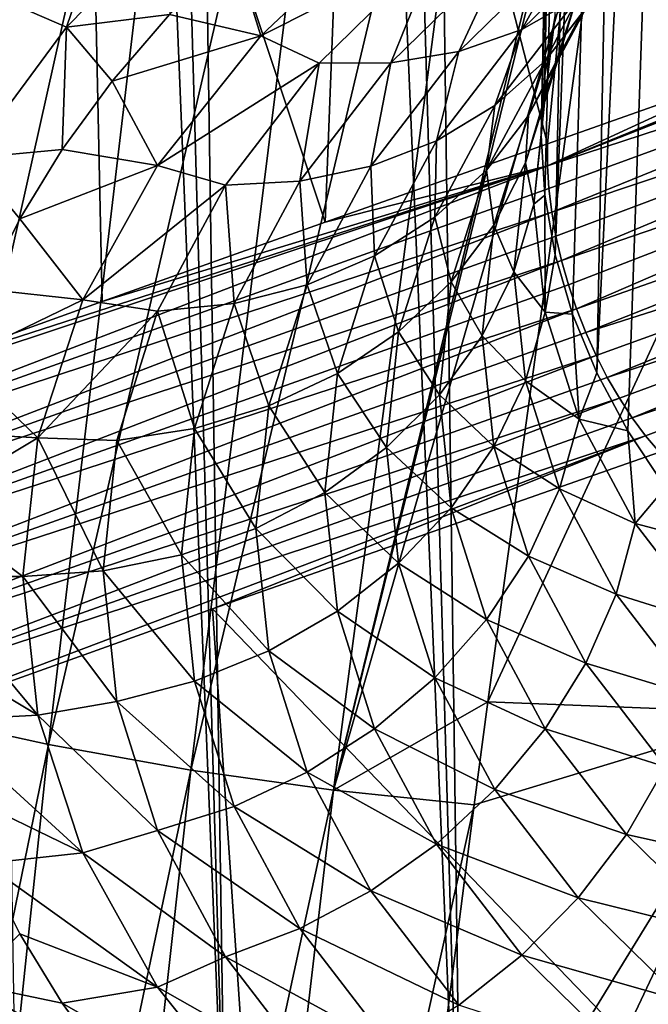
# Model space of a CAD drawing. Header units: metres. Extents: x -109 to 109, y -78 to 121.
# Tile 25 of 256: x -86.46 to -84.04, y -48.33 to -44.53. Entities that reach past the tile are written whole.
import ezdxf

# ---------------------------------------------------------------- set-up
doc = ezdxf.new("R2010")
doc.units = ezdxf.units.M
doc.layers.add('solid_508554_SW0001', color=7, linetype='CONTINUOUS')

msp = doc.modelspace()

# ---------------------------------------------------------------- linework, layer by layer
at = {"layer": 'solid_508554_SW0001'}
for points in [[(-85.667511, -49.103725, 18.818617), (-86.600273, -16.294716, -0.03658), (-87.014488, -16.024807, 0.430914)], [(-86.480118, -48.601982, 19.68766), (-85.667511, -49.103725, 18.818617), (-87.014488, -16.024807, 0.430914)], [(-85.667511, -49.103725, 18.818617), (-86.158371, -16.553415, -0.48466), (-86.600273, -16.294716, -0.03658)], [(-84.754463, -49.560249, 18.027895), (-85.689995, -16.800196, -0.912097), (-86.158371, -16.553415, -0.48466)], [(-85.667511, -49.103725, 18.818617), (-84.754463, -49.560249, 18.027895), (-86.158371, -16.553415, -0.48466)], [(-84.754463, -49.560249, 18.027895), (-85.196434, -17.034382, -1.31772), (-85.689995, -16.800196, -0.912097)], [(-83.750977, -49.966553, 17.324158), (-84.679039, -17.255331, -1.700416), (-85.196434, -17.034382, -1.31772)], [(-84.754463, -49.560249, 18.027895), (-83.750977, -49.966553, 17.324158), (-85.196434, -17.034382, -1.31772)], [(-83.750977, -49.966553, 17.324158), (-84.139221, -17.462439, -2.059138), (-84.679039, -17.255331, -1.700416)], [(-82.668053, -50.318184, 16.715117), (-83.578468, -17.655138, -2.392901), (-84.139221, -17.462439, -2.059138)], [(-83.750977, -49.966553, 17.324158), (-82.668053, -50.318184, 16.715117), (-84.139221, -17.462439, -2.059138)], [(-84.449585, -44.976494, 25.967192), (-84.253433, -35.244209, 20.348255), (-84.201004, -35.694271, 19.568729)], [(-84.436142, -44.74538, 26.367493), (-84.253433, -35.244209, 20.348255), (-84.449585, -44.976494, 25.967192)], [(-84.436142, -44.74538, 26.367493), (-84.395836, -44.515049, 26.766438), (-84.253433, -35.244209, 20.348255)], [(-84.436142, -45.207607, 25.566891), (-84.449585, -44.976494, 25.967192), (-84.201004, -35.694271, 19.568729)], [(-84.395836, -45.437939, 25.167944), (-84.436142, -45.207607, 25.566891), (-84.201004, -35.694271, 19.568729)], [(-84.395836, -45.437939, 25.167944), (-84.201004, -35.694271, 19.568729), (-84.044434, -36.138241, 18.799747)], [(-84.328819, -45.66671, 24.771702), (-84.395836, -45.437939, 25.167944), (-84.044434, -36.138241, 18.799747)], [(-84.235306, -45.893147, 24.379505), (-84.328819, -45.66671, 24.771702), (-84.044434, -36.138241, 18.799747)], [(-84.235306, -45.893147, 24.379505), (-84.044434, -36.138241, 18.799747), (-83.785843, -36.570126, 18.051704)], [(-84.115623, -46.116478, 23.992682), (-84.235306, -45.893147, 24.379505), (-83.785843, -36.570126, 18.051704)], [(-83.970169, -46.335953, 23.612537), (-84.115623, -46.116478, 23.992682), (-83.785843, -36.570126, 18.051704)], [(-83.632416, -44.728722, 47.393032), (-83.048615, -41.420856, 45.656021), (-84.108109, -41.782116, 45.029781)], [(-87.418388, -47.073292, 7.515852), (-86.849922, -41.672249, 5.151325), (-86.290184, -41.817394, 4.911131)], [(-84.426094, -45.008461, 46.91761), (-84.108109, -41.782116, 45.029781), (-85.161644, -42.147671, 44.396893)], [(-84.426094, -45.008461, 46.91761), (-83.632416, -44.728722, 47.393032), (-84.108109, -41.782116, 45.029781)], [(-86.891426, -47.209248, 7.295029), (-87.418388, -47.073292, 7.515852), (-86.290184, -41.817394, 4.911131)], [(-86.891426, -47.209248, 7.295029), (-86.290184, -41.817394, 4.911131), (-85.715637, -41.944298, 4.706745)], [(-86.350616, -47.327602, 7.110252), (-86.891426, -47.209248, 7.295029), (-85.715637, -41.944298, 4.706745)], [(-86.350616, -47.327602, 7.110252), (-85.715637, -41.944298, 4.706745), (-85.13134, -42.051144, 4.541243)], [(-85.801414, -47.426373, 6.964877), (-86.350616, -47.327602, 7.110252), (-85.13134, -42.051144, 4.541243)], [(-85.801414, -47.426373, 6.964877), (-85.13134, -42.051144, 4.541243), (-84.544258, -42.135582, 4.418631)], [(-85.25148, -47.502995, 6.863269), (-85.801414, -47.426373, 6.964877), (-84.544258, -42.135582, 4.418631)], [(-85.25148, -47.502995, 6.863269), (-84.544258, -42.135582, 4.418631), (-83.96125, -42.196152, 4.342894)], [(-85.282738, -45.311405, 46.398289), (-85.161644, -42.147671, 44.396893), (-86.209465, -42.517178, 43.757198)], [(-85.282738, -45.311405, 46.398289), (-84.426094, -45.008461, 46.91761), (-85.161644, -42.147671, 44.396893)], [(-85.25148, -47.502995, 6.863269), (-83.96125, -42.196152, 4.342894), (-83.992088, -42.405865, 4.438127)], [(-84.201729, -43.855965, 5.099496), (-85.25148, -47.502995, 6.863269), (-83.992088, -42.405865, 4.438127)], [(-87.008415, -45.928242, 45.334877), (-86.209465, -42.517178, 43.757198), (-87.252281, -42.890526, 43.110741)], [(-87.008415, -45.928242, 45.334877), (-86.143272, -45.617825, 45.870827), (-86.209465, -42.517178, 43.757198)], [(-86.143272, -45.617825, 45.870827), (-85.282738, -45.311405, 46.398289), (-86.209465, -42.517178, 43.757198)], [(-84.201729, -43.855965, 5.099496), (-84.656288, -47.162338, 6.62619), (-85.25148, -47.502995, 6.863269)], [(-83.153008, -43.912029, 5.027519), (-84.656288, -47.162338, 6.62619), (-84.201729, -43.855965, 5.099496)], [(-83.153008, -43.912029, 5.027519), (-83.543274, -47.205715, 6.558185), (-84.656288, -47.162338, 6.62619)], [(-86.558662, -44.437721, 30.640408), (-86.070358, -43.939987, 31.502512), (-86.280807, -44.559158, 30.572838)], [(-86.070358, -43.939987, 31.502512), (-85.805992, -44.075169, 31.411127), (-86.280807, -44.559158, 30.572838)], [(-86.280807, -44.559158, 30.572838), (-85.805992, -44.075169, 31.411127), (-85.883003, -44.510342, 30.704781)], [(-85.027191, -44.115349, 31.388931), (-85.531593, -44.591541, 30.564138), (-85.63443, -44.259464, 31.139317)], [(-84.848366, -44.247498, 31.111881), (-85.531593, -44.591541, 30.564138), (-85.027191, -44.115349, 31.388931)], [(-84.524841, -44.567684, 29.856781), (-84.107407, -44.158058, 30.566273), (-84.307686, -44.442795, 29.673037)], [(-84.337608, -44.230865, 30.761774), (-84.107407, -44.158058, 30.566273), (-84.524841, -44.567684, 29.856781)], [(-84.426025, -45.093288, 46.966656), (-82.090271, -44.172718, 48.291573), (-82.857819, -44.452534, 47.849163)], [(-84.426025, -45.093288, 46.966656), (-82.082962, -44.324799, 48.377445), (-82.090271, -44.172718, 48.291573)], [(-84.76767, -44.652889, 30.030813), (-84.337608, -44.230865, 30.761774), (-84.524841, -44.567684, 29.856781)], [(-84.586594, -44.260921, 30.94512), (-84.337608, -44.230865, 30.761774), (-84.76767, -44.652889, 30.030813)], [(-85.531593, -44.591541, 30.564138), (-85.883003, -44.510342, 30.704781), (-85.63443, -44.259464, 31.139317)], [(-85.30645, -44.697021, 30.333284), (-85.531593, -44.591541, 30.564138), (-84.848366, -44.247498, 31.111881)], [(-85.30645, -44.697021, 30.333284), (-84.848366, -44.247498, 31.111881), (-85.030319, -44.69635, 30.190935)], [(-84.848366, -44.247498, 31.111881), (-84.586594, -44.260921, 30.94512), (-85.030319, -44.69635, 30.190935)], [(-85.030319, -44.69635, 30.190935), (-84.586594, -44.260921, 30.94512), (-84.76767, -44.652889, 30.030813)], [(-84.379257, -44.665268, 27.721384), (-84.161034, -44.258053, 28.426702), (-84.304283, -44.41251, 27.557053)], [(-84.27739, -44.486454, 28.602224), (-84.161034, -44.258053, 28.426702), (-84.379257, -44.665268, 27.721384)], [(-84.434402, -44.688858, 28.77799), (-84.12146, -44.281231, 29.484016), (-84.27739, -44.486454, 28.602224)], [(-84.307686, -44.442795, 29.673037), (-84.12146, -44.281231, 29.484016), (-84.434402, -44.688858, 28.77799)], [(-84.426025, -45.093288, 46.966656), (-84.420464, -45.181641, 47.008656), (-82.082962, -44.324799, 48.377445)], [(-84.420464, -45.181641, 47.008656), (-84.409462, -45.272667, 47.043213), (-82.082962, -44.324799, 48.377445)], [(-84.409462, -45.272667, 47.043213), (-82.059174, -44.486542, 48.439457), (-82.082962, -44.324799, 48.377445)], [(-84.434929, -44.82494, 26.842705), (-84.304283, -44.41251, 27.557053), (-84.395836, -44.515049, 26.766438)], [(-84.379257, -44.665268, 27.721384), (-84.304283, -44.41251, 27.557053), (-84.434929, -44.82494, 26.842705)], [(-86.558662, -44.437721, 30.640408), (-86.280807, -44.559158, 30.572838), (-86.655258, -45.064678, 29.697248)], [(-84.628281, -44.860378, 28.94976), (-84.307686, -44.442795, 29.673037), (-84.434402, -44.688858, 28.77799)], [(-84.524841, -44.567684, 29.856781), (-84.307686, -44.442795, 29.673037), (-84.628281, -44.860378, 28.94976)], [(-84.426025, -45.093288, 46.966656), (-82.857819, -44.452534, 47.849163), (-83.632416, -44.728722, 47.393032)], [(-84.498932, -44.899853, 27.886194), (-84.27739, -44.486454, 28.602224), (-84.379257, -44.665268, 27.721384)], [(-84.434402, -44.688858, 28.77799), (-84.27739, -44.486454, 28.602224), (-84.498932, -44.899853, 27.886194)], [(-84.409462, -45.272667, 47.043213), (-84.393135, -45.365498, 47.069988), (-82.059174, -44.486542, 48.439457)], [(-84.393135, -45.365498, 47.069988), (-84.371628, -45.45924, 47.08873), (-82.059174, -44.486542, 48.439457)], [(-84.371628, -45.45924, 47.08873), (-82.019142, -44.65279, 48.47596), (-82.059174, -44.486542, 48.439457)], [(-86.280807, -44.559158, 30.572838), (-85.883003, -44.510342, 30.704781), (-86.103989, -44.767517, 30.259338)], [(-85.531593, -44.591541, 30.564138), (-86.103989, -44.767517, 30.259338), (-85.883003, -44.510342, 30.704781)], [(-84.434929, -44.82494, 26.842705), (-84.395836, -44.515049, 26.766438), (-84.436142, -44.74538, 26.367493)], [(-86.655258, -45.064678, 29.697248), (-86.280807, -44.559158, 30.572838), (-86.296829, -45.030334, 29.804129)], [(-86.280807, -44.559158, 30.572838), (-86.103989, -44.767517, 30.259338), (-86.296829, -45.030334, 29.804129)], [(-84.854347, -44.996883, 29.113388), (-84.524841, -44.567684, 29.856781), (-84.628281, -44.860378, 28.94976)], [(-84.76767, -44.652889, 30.030813), (-84.524841, -44.567684, 29.856781), (-84.854347, -44.996883, 29.113388)], [(-85.531593, -44.591541, 30.564138), (-85.929916, -45.092056, 29.697226), (-86.103989, -44.767517, 30.259338)], [(-85.30645, -44.697021, 30.333284), (-85.929916, -45.092056, 29.697226), (-85.531593, -44.591541, 30.564138)], [(-85.107147, -45.095074, 29.264925), (-84.76767, -44.652889, 30.030813), (-84.854347, -44.996883, 29.113388)], [(-85.030319, -44.69635, 30.190935), (-84.76767, -44.652889, 30.030813), (-85.107147, -45.095074, 29.264925)], [(-84.660416, -45.110603, 28.047504), (-84.434402, -44.688858, 28.77799), (-84.498932, -44.899853, 27.886194)], [(-84.628281, -44.860378, 28.94976), (-84.434402, -44.688858, 28.77799), (-84.660416, -45.110603, 28.047504)], [(-84.511154, -45.081661, 27.000174), (-84.379257, -44.665268, 27.721384), (-84.434929, -44.82494, 26.842705)], [(-84.498932, -44.899853, 27.886194), (-84.379257, -44.665268, 27.721384), (-84.511154, -45.081661, 27.000174)], [(-84.371628, -45.45924, 47.08873), (-84.345146, -45.552994, 47.099255), (-82.019142, -44.65279, 48.47596)], [(-84.345146, -45.552994, 47.099255), (-84.313957, -45.645855, 47.101463), (-82.019142, -44.65279, 48.47596)], [(-84.313957, -45.645855, 47.101463), (-81.964111, -44.818459, 48.485832), (-82.019142, -44.65279, 48.47596)], [(-85.668053, -45.168022, 29.517487), (-85.929916, -45.092056, 29.697226), (-85.30645, -44.697021, 30.333284)], [(-85.668053, -45.168022, 29.517487), (-85.30645, -44.697021, 30.333284), (-85.380585, -45.152584, 29.400717)], [(-85.380585, -45.152584, 29.400717), (-85.030319, -44.69635, 30.190935), (-85.107147, -45.095074, 29.264925)], [(-85.30645, -44.697021, 30.333284), (-85.030319, -44.69635, 30.190935), (-85.380585, -45.152584, 29.400717)], [(-84.434929, -44.82494, 26.842705), (-84.436142, -44.74538, 26.367493), (-84.449585, -44.976494, 25.967192)], [(-84.426025, -45.093288, 46.966656), (-83.632416, -44.728722, 47.393032), (-84.426094, -45.008461, 46.91761)], [(-85.929916, -45.092056, 29.697226), (-86.296829, -45.030334, 29.804129), (-86.103989, -44.767517, 30.259338)], [(-84.511154, -45.081661, 27.000174), (-84.434929, -44.82494, 26.842705), (-84.478638, -45.241936, 26.120443)], [(-84.434929, -44.82494, 26.842705), (-84.449585, -44.976494, 25.967192), (-84.478638, -45.241936, 26.120443)], [(-84.313957, -45.645855, 47.101463), (-84.278351, -45.736938, 47.095333), (-81.964111, -44.818459, 48.485832)], [(-84.278351, -45.736938, 47.095333), (-81.895744, -44.978485, 48.468777), (-81.964111, -44.818459, 48.485832)], [(-84.859818, -45.292431, 28.201424), (-84.628281, -44.860378, 28.94976), (-84.660416, -45.110603, 28.047504)], [(-84.854347, -44.996883, 29.113388), (-84.628281, -44.860378, 28.94976), (-84.859818, -45.292431, 28.201424)], [(-84.660416, -45.110603, 28.047504), (-84.498932, -44.899853, 27.886194), (-84.632835, -45.322571, 27.15403)], [(-84.632835, -45.322571, 27.15403), (-84.498932, -44.899853, 27.886194), (-84.511154, -45.081661, 27.000174)], [(-84.478638, -45.241936, 26.120443), (-84.449585, -44.976494, 25.967192), (-84.436142, -45.207607, 25.566891)], [(-84.278351, -45.736938, 47.095333), (-84.238678, -45.825367, 47.080929), (-81.895744, -44.978485, 48.468777)], [(-84.238678, -45.825367, 47.080929), (-84.195305, -45.910286, 47.05838), (-81.895744, -44.978485, 48.468777)], [(-84.195305, -45.910286, 47.05838), (-81.816139, -45.127972, 48.425316), (-81.895744, -44.978485, 48.468777)], [(-86.655258, -45.064678, 29.697248), (-86.296829, -45.030334, 29.804129), (-86.461014, -45.298149, 29.340261)], [(-85.929916, -45.092056, 29.697226), (-86.461014, -45.298149, 29.340261), (-86.296829, -45.030334, 29.804129)], [(-84.426025, -45.093288, 46.966656), (-84.426094, -45.008461, 46.91761), (-85.282738, -45.311405, 46.398289)], [(-85.107147, -45.095074, 29.264925), (-84.854347, -44.996883, 29.113388), (-85.092323, -45.440952, 28.344238)], [(-85.092323, -45.440952, 28.344238), (-84.854347, -44.996883, 29.113388), (-84.859818, -45.292431, 28.201424)], [(-86.655258, -45.064678, 29.697248), (-86.461014, -45.298149, 29.340261), (-86.595978, -45.57011, 28.869207)], [(-84.426025, -45.093288, 46.966656), (-87.008415, -45.928242, 45.334877), (-87.88176, -46.244179, 44.788204)], [(-87.875908, -46.415909, 44.878075), (-84.426025, -45.093288, 46.966656), (-87.88176, -46.244179, 44.788204)], [(-87.875908, -46.415909, 44.878075), (-84.420464, -45.181641, 47.008656), (-84.426025, -45.093288, 46.966656)], [(-84.426025, -45.093288, 46.966656), (-86.143272, -45.617825, 45.870827), (-87.008415, -45.928242, 45.334877)], [(-85.929916, -45.092056, 29.697226), (-86.217857, -45.611614, 28.797323), (-86.461014, -45.298149, 29.340261)], [(-85.668053, -45.168022, 29.517487), (-86.217857, -45.611614, 28.797323), (-85.929916, -45.092056, 29.697226)], [(-84.426025, -45.093288, 46.966656), (-85.282738, -45.311405, 46.398289), (-86.143272, -45.617825, 45.870827)], [(-85.380585, -45.152584, 29.400717), (-85.107147, -45.095074, 29.264925), (-85.352325, -45.552578, 28.472502)], [(-85.352325, -45.552578, 28.472502), (-85.107147, -45.095074, 29.264925), (-85.092323, -45.440952, 28.344238)], [(-84.632835, -45.322571, 27.15403), (-84.511154, -45.081661, 27.000174), (-84.555283, -45.502663, 26.270975)], [(-84.511154, -45.081661, 27.000174), (-84.478638, -45.241936, 26.120443), (-84.555283, -45.502663, 26.270975)], [(-84.859818, -45.292431, 28.201424), (-84.660416, -45.110603, 28.047504), (-84.79702, -45.541851, 27.30056)], [(-84.79702, -45.541851, 27.30056), (-84.660416, -45.110603, 28.047504), (-84.632835, -45.322571, 27.15403)], [(-84.195305, -45.910286, 47.05838), (-84.148659, -45.990887, 47.027908), (-81.816139, -45.127972, 48.425316)], [(-84.148659, -45.990887, 47.027908), (-84.099182, -46.066395, 46.989807), (-81.816139, -45.127972, 48.425316)], [(-84.099182, -46.066395, 46.989807), (-81.72773, -45.262356, 48.356773), (-81.816139, -45.127972, 48.425316)], [(-87.875908, -46.415909, 44.878075), (-84.409462, -45.272667, 47.043213), (-84.420464, -45.181641, 47.008656)], [(-85.929207, -45.655342, 28.673422), (-86.217857, -45.611614, 28.797323), (-85.668053, -45.168022, 29.517487)], [(-85.929207, -45.655342, 28.673422), (-85.668053, -45.168022, 29.517487), (-85.633545, -45.624622, 28.583118)], [(-85.668053, -45.168022, 29.517487), (-85.380585, -45.152584, 29.400717), (-85.633545, -45.624622, 28.583118)], [(-85.633545, -45.624622, 28.583118), (-85.380585, -45.152584, 29.400717), (-85.352325, -45.552578, 28.472502)], [(-84.434929, -45.658932, 25.398184), (-84.478638, -45.241936, 26.120443), (-84.436142, -45.207607, 25.566891)], [(-84.434929, -45.658932, 25.398184), (-84.436142, -45.207607, 25.566891), (-84.395836, -45.437939, 25.167944)], [(-84.555283, -45.502663, 26.270975), (-84.478638, -45.241936, 26.120443), (-84.434929, -45.658932, 25.398184)], [(-87.848206, -46.5979, 44.939117), (-84.409462, -45.272667, 47.043213), (-87.875908, -46.415909, 44.878075)], [(-87.848206, -46.5979, 44.939117), (-84.393135, -45.365498, 47.069988), (-84.409462, -45.272667, 47.043213)], [(-86.217857, -45.611614, 28.797323), (-86.595978, -45.57011, 28.869207), (-86.461014, -45.298149, 29.340261)], [(-85.092323, -45.440952, 28.344238), (-84.859818, -45.292431, 28.201424), (-84.999756, -45.734219, 27.436228)], [(-84.999756, -45.734219, 27.436228), (-84.859818, -45.292431, 28.201424), (-84.79702, -45.541851, 27.30056)], [(-84.099182, -46.066395, 46.989807), (-84.047348, -46.136082, 46.944439), (-81.72773, -45.262356, 48.356773)], [(-84.047348, -46.136082, 46.944439), (-83.993752, -46.199604, 46.892498), (-81.72773, -45.262356, 48.356773)], [(-84.79702, -45.541851, 27.30056), (-84.632835, -45.322571, 27.15403), (-84.677628, -45.749966, 26.413755)], [(-84.632835, -45.322571, 27.15403), (-84.555283, -45.502663, 26.270975), (-84.677628, -45.749966, 26.413755)], [(-87.848206, -46.5979, 44.939117), (-84.371628, -45.45924, 47.08873), (-84.393135, -45.365498, 47.069988)], [(-85.352325, -45.552578, 28.472502), (-85.092323, -45.440952, 28.344238), (-85.23616, -45.895023, 27.557758)], [(-85.23616, -45.895023, 27.557758), (-85.092323, -45.440952, 28.344238), (-84.999756, -45.734219, 27.436228)], [(-84.434929, -45.658932, 25.398184), (-84.395836, -45.437939, 25.167944), (-84.328819, -45.66671, 24.771702)], [(-87.799675, -46.783283, 44.969017), (-84.371628, -45.45924, 47.08873), (-87.848206, -46.5979, 44.939117)], [(-87.799675, -46.783283, 44.969017), (-84.345146, -45.552994, 47.099255), (-84.371628, -45.45924, 47.08873)], [(-84.677628, -45.749966, 26.413755), (-84.555283, -45.502663, 26.270975), (-84.511154, -45.923668, 25.541777)], [(-84.511154, -45.923668, 25.541777), (-84.555283, -45.502663, 26.270975), (-84.434929, -45.658932, 25.398184)], [(-87.799675, -46.783283, 44.969017), (-84.313957, -45.645855, 47.101463), (-84.345146, -45.552994, 47.099255)], [(-85.633545, -45.624622, 28.583118), (-85.352325, -45.552578, 28.472502), (-85.500511, -46.020393, 27.662224)], [(-85.500511, -46.020393, 27.662224), (-85.352325, -45.552578, 28.472502), (-85.23616, -45.895023, 27.557758)], [(-84.999756, -45.734219, 27.436228), (-84.79702, -45.541851, 27.30056), (-84.84272, -45.977879, 26.54534)], [(-84.79702, -45.541851, 27.30056), (-84.677628, -45.749966, 26.413755), (-84.84272, -45.977879, 26.54534)], [(-86.217857, -45.611614, 28.797323), (-86.701218, -45.845188, 28.392759), (-86.595978, -45.57011, 28.869207)], [(-86.217857, -45.611614, 28.797323), (-86.391533, -46.143124, 27.876722), (-86.701218, -45.845188, 28.392759)], [(-85.929207, -45.655342, 28.673422), (-86.391533, -46.143124, 27.876722), (-86.217857, -45.611614, 28.797323)], [(-85.929207, -45.655342, 28.673422), (-85.633545, -45.624622, 28.583118), (-85.786446, -46.1073, 27.747101)], [(-85.786446, -46.1073, 27.747101), (-85.633545, -45.624622, 28.583118), (-85.500511, -46.020393, 27.662224)], [(-87.732147, -46.965076, 44.966652), (-84.313957, -45.645855, 47.101463), (-87.799675, -46.783283, 44.969017)], [(-87.732147, -46.965076, 44.966652), (-84.278351, -45.736938, 47.095333), (-84.313957, -45.645855, 47.101463)], [(-86.087051, -46.153645, 27.810341), (-86.391533, -46.143124, 27.876722), (-85.929207, -45.655342, 28.673422)], [(-86.087051, -46.153645, 27.810341), (-85.929207, -45.655342, 28.673422), (-85.786446, -46.1073, 27.747101)], [(-84.511154, -45.923668, 25.541777), (-84.434929, -45.658932, 25.398184), (-84.304283, -46.071362, 24.683836)], [(-84.304283, -46.071362, 24.683836), (-84.434929, -45.658932, 25.398184), (-84.328819, -45.66671, 24.771702)], [(-84.304283, -46.071362, 24.683836), (-84.328819, -45.66671, 24.771702), (-84.235306, -45.893147, 24.379505)], [(-87.732147, -46.965076, 44.966652), (-84.238678, -45.825367, 47.080929), (-84.278351, -45.736938, 47.095333)], [(-85.23616, -45.895023, 27.557758), (-84.999756, -45.734219, 27.436228), (-85.046577, -46.180897, 26.662554)], [(-84.999756, -45.734219, 27.436228), (-84.84272, -45.977879, 26.54534), (-85.046577, -46.180897, 26.662554)], [(-84.84272, -45.977879, 26.54534), (-84.677628, -45.749966, 26.413755), (-84.632835, -46.177364, 25.673481)], [(-84.632835, -46.177364, 25.673481), (-84.677628, -45.749966, 26.413755), (-84.511154, -45.923668, 25.541777)], [(-87.648163, -47.136448, 44.93211), (-84.238678, -45.825367, 47.080929), (-87.732147, -46.965076, 44.966652)], [(-87.648163, -47.136448, 44.93211), (-84.195305, -45.910286, 47.05838), (-84.238678, -45.825367, 47.080929)], [(-86.391533, -46.143124, 27.876722), (-86.776413, -46.122303, 27.912786), (-86.701218, -45.845188, 28.392759)], [(-85.500511, -46.020393, 27.662224), (-85.23616, -45.895023, 27.557758), (-85.284279, -46.35413, 26.762568)], [(-85.23616, -45.895023, 27.557758), (-85.046577, -46.180897, 26.662554), (-85.284279, -46.35413, 26.762568)], [(-84.304283, -46.071362, 24.683836), (-84.235306, -45.893147, 24.379505), (-84.115623, -46.116478, 23.992682)], [(-87.648163, -47.136448, 44.93211), (-84.148659, -45.990887, 47.027908), (-84.195305, -45.910286, 47.05838)], [(-84.632835, -46.177364, 25.673481), (-84.511154, -45.923668, 25.541777), (-84.379257, -46.340057, 24.820566)], [(-84.379257, -46.340057, 24.820566), (-84.511154, -45.923668, 25.541777), (-84.304283, -46.071362, 24.683836)], [(-85.046577, -46.180897, 26.662554), (-84.84272, -45.977879, 26.54534), (-84.79702, -46.413902, 25.790121)], [(-84.79702, -46.413902, 25.790121), (-84.84272, -45.977879, 26.54534), (-84.632835, -46.177364, 25.673481)], [(-87.550873, -47.290947, 44.866692), (-84.148659, -45.990887, 47.027908), (-87.648163, -47.136448, 44.93211)], [(-87.550873, -47.290947, 44.866692), (-84.099182, -46.066395, 46.989807), (-84.148659, -45.990887, 47.027908)], [(-85.786446, -46.1073, 27.747101), (-85.500511, -46.020393, 27.662224), (-85.550087, -46.493389, 26.84297)], [(-85.500511, -46.020393, 27.662224), (-85.284279, -46.35413, 26.762568), (-85.550087, -46.493389, 26.84297)], [(-87.550873, -47.290947, 44.866692), (-84.047348, -46.136082, 46.944439), (-84.099182, -46.066395, 46.989807)], [(-84.379257, -46.340057, 24.820566), (-84.304283, -46.071362, 24.683836), (-84.088135, -46.474705, 23.985228)], [(-84.088135, -46.474705, 23.985228), (-84.304283, -46.071362, 24.683836), (-84.115623, -46.116478, 23.992682)], [(-86.391533, -46.143124, 27.876722), (-86.821442, -46.400368, 27.431158), (-86.776413, -46.122303, 27.912786)], [(-86.087051, -46.153645, 27.810341), (-85.786446, -46.1073, 27.747101), (-85.837593, -46.595322, 26.901821)], [(-85.786446, -46.1073, 27.747101), (-85.550087, -46.493389, 26.84297), (-85.837593, -46.595322, 26.901821)], [(-84.088135, -46.474705, 23.985228), (-84.115623, -46.116478, 23.992682), (-83.970169, -46.335953, 23.612537)], [(-87.550873, -47.290947, 44.866692), (-87.443924, -47.422787, 44.772839), (-84.047348, -46.136082, 46.944439)], [(-84.047348, -46.136082, 46.944439), (-87.443924, -47.422787, 44.772839), (-85.718079, -46.803471, 45.845932)], [(-86.391533, -46.143124, 27.876722), (-86.44928, -46.678318, 26.949739), (-86.821442, -46.400368, 27.431158)], [(-86.139862, -46.657463, 26.937698), (-86.44928, -46.678318, 26.949739), (-86.391533, -46.143124, 27.876722)], [(-86.087051, -46.153645, 27.810341), (-86.139862, -46.657463, 26.937698), (-86.391533, -46.143124, 27.876722)], [(-86.087051, -46.153645, 27.810341), (-85.837593, -46.595322, 26.901821), (-86.139862, -46.657463, 26.937698)], [(-84.047348, -46.136082, 46.944439), (-85.718079, -46.803471, 45.845932), (-83.993752, -46.199604, 46.892498)], [(-83.993752, -46.199604, 46.892498), (-85.718079, -46.803471, 45.845932), (-83.814156, -48.782421, 43.951946)], [(-85.284279, -46.35413, 26.762568), (-85.046577, -46.180897, 26.662554), (-84.999756, -46.627579, 25.88888)], [(-84.999756, -46.627579, 25.88888), (-85.046577, -46.180897, 26.662554), (-84.79702, -46.413902, 25.790121)], [(-84.79702, -46.413902, 25.790121), (-84.632835, -46.177364, 25.673481), (-84.498932, -46.600079, 24.941319)], [(-84.498932, -46.600079, 24.941319), (-84.632835, -46.177364, 25.673481), (-84.379257, -46.340057, 24.820566)], [(-85.550087, -46.493389, 26.84297), (-85.284279, -46.35413, 26.762568), (-85.23616, -46.813232, 25.967377)], [(-85.23616, -46.813232, 25.967377), (-85.284279, -46.35413, 26.762568), (-84.999756, -46.627579, 25.88888)], [(-84.498932, -46.600079, 24.941319), (-84.379257, -46.340057, 24.820566), (-84.161034, -46.747272, 24.115248)], [(-84.161034, -46.747272, 24.115248), (-84.379257, -46.340057, 24.820566), (-84.088135, -46.474705, 23.985228)], [(-84.088135, -46.474705, 23.985228), (-83.970169, -46.335953, 23.612537), (-83.799438, -46.550831, 23.240362)], [(-86.44928, -46.678318, 26.949739), (-86.836403, -46.678318, 26.949739), (-86.821442, -46.400368, 27.431158)], [(-84.999756, -46.627579, 25.88888), (-84.79702, -46.413902, 25.790121), (-84.660416, -46.845154, 25.043177)], [(-84.660416, -46.845154, 25.043177), (-84.79702, -46.413902, 25.790121), (-84.498932, -46.600079, 24.941319)], [(-84.161034, -46.747272, 24.115248), (-84.088135, -46.474705, 23.985228), (-83.788849, -46.864536, 23.310015)], [(-83.788849, -46.864536, 23.310015), (-84.088135, -46.474705, 23.985228), (-83.799438, -46.550831, 23.240362)], [(-85.837593, -46.595322, 26.901821), (-85.550087, -46.493389, 26.84297), (-85.500511, -46.966385, 26.023718)], [(-85.500511, -46.966385, 26.023718), (-85.550087, -46.493389, 26.84297), (-85.23616, -46.813232, 25.967377)], [(-86.139862, -46.657463, 26.937698), (-85.837593, -46.595322, 26.901821), (-85.786446, -47.083344, 26.056541)], [(-85.786446, -47.083344, 26.056541), (-85.837593, -46.595322, 26.901821), (-85.500511, -46.966385, 26.023718)], [(-85.23616, -46.813232, 25.967377), (-84.999756, -46.627579, 25.88888), (-84.859818, -47.069366, 25.123684)], [(-84.859818, -47.069366, 25.123684), (-84.999756, -46.627579, 25.88888), (-84.660416, -46.845154, 25.043177)], [(-84.660416, -46.845154, 25.043177), (-84.498932, -46.600079, 24.941319), (-84.27739, -47.013481, 24.225286)], [(-84.27739, -47.013481, 24.225286), (-84.498932, -46.600079, 24.941319), (-84.161034, -46.747272, 24.115248)], [(-86.087051, -47.161282, 26.065058), (-86.44928, -46.678318, 26.949739), (-86.139862, -46.657463, 26.937698)], [(-86.087051, -47.161282, 26.065058), (-86.139862, -46.657463, 26.937698), (-85.786446, -47.083344, 26.056541)], [(-86.391556, -47.213417, 26.022921), (-86.821449, -46.956211, 26.468412), (-86.836403, -46.678318, 26.949739)], [(-86.44928, -46.678318, 26.949739), (-86.391556, -47.213417, 26.022921), (-86.836403, -46.678318, 26.949739)], [(-86.087051, -47.161282, 26.065058), (-86.391556, -47.213417, 26.022921), (-86.44928, -46.678318, 26.949739)], [(-84.27739, -47.013481, 24.225286), (-84.161034, -46.747272, 24.115248), (-83.858871, -47.140854, 23.433548)], [(-83.858871, -47.140854, 23.433548), (-84.161034, -46.747272, 24.115248), (-83.788849, -46.864536, 23.310015)], [(-85.718079, -46.803471, 45.845932), (-87.443924, -47.422787, 44.772839), (-85.540222, -49.401554, 42.890537)], [(-83.814156, -48.782421, 43.951946), (-85.718079, -46.803471, 45.845932), (-85.540222, -49.401554, 42.890537)], [(-85.500511, -46.966385, 26.023718), (-85.23616, -46.813232, 25.967377), (-85.092323, -47.267307, 25.180899)], [(-85.092323, -47.267307, 25.180899), (-85.23616, -46.813232, 25.967377), (-84.859818, -47.069366, 25.123684)], [(-84.859818, -47.069366, 25.123684), (-84.660416, -46.845154, 25.043177), (-84.434402, -47.266899, 24.312689)], [(-84.434402, -47.266899, 24.312689), (-84.660416, -46.845154, 25.043177), (-84.27739, -47.013481, 24.225286)], [(-86.391556, -47.213417, 26.022921), (-86.776428, -47.234234, 25.986862), (-86.821449, -46.956211, 26.468412)], [(-85.786446, -47.083344, 26.056541), (-85.500511, -46.966385, 26.023718), (-85.352325, -47.4342, 25.21344)], [(-85.352325, -47.4342, 25.21344), (-85.500511, -46.966385, 26.023718), (-85.092323, -47.267307, 25.180899)], [(-84.434402, -47.266899, 24.312689), (-84.27739, -47.013481, 24.225286), (-83.970634, -47.413036, 23.533232)], [(-83.970634, -47.413036, 23.533232), (-84.27739, -47.013481, 24.225286), (-83.858871, -47.140854, 23.433548)], [(-86.087051, -47.161282, 26.065058), (-85.786446, -47.083344, 26.056541), (-85.633545, -47.566017, 25.220524)], [(-85.633545, -47.566017, 25.220524), (-85.786446, -47.083344, 26.056541), (-85.352325, -47.4342, 25.21344)], [(-85.092323, -47.267307, 25.180899), (-84.859818, -47.069366, 25.123684), (-84.628281, -47.501415, 24.375347)], [(-84.628281, -47.501415, 24.375347), (-84.859818, -47.069366, 25.123684), (-84.434402, -47.266899, 24.312689)], [(-85.929207, -47.659584, 25.201977), (-86.391556, -47.213417, 26.022921), (-86.087051, -47.161282, 26.065058)], [(-85.929207, -47.659584, 25.201977), (-86.087051, -47.161282, 26.065058), (-85.633545, -47.566017, 25.220524)], [(-84.656288, -47.162338, 6.62619), (-84.708801, -47.560478, 6.811786), (-85.25148, -47.502995, 6.863269)], [(-83.543274, -47.205715, 6.558185), (-84.708801, -47.560478, 6.811786), (-84.656288, -47.162338, 6.62619)], [(-87.424072, -52.579128, 9.752702), (-86.891426, -47.209248, 7.295029), (-86.350616, -47.327602, 7.110252)], [(-86.391556, -47.213417, 26.022921), (-86.217926, -47.744877, 25.102406), (-86.776428, -47.234234, 25.986862)], [(-86.217926, -47.744877, 25.102406), (-86.701256, -47.511314, 25.506943), (-86.776428, -47.234234, 25.986862)], [(-85.929207, -47.659584, 25.201977), (-86.217926, -47.744877, 25.102406), (-86.391556, -47.213417, 26.022921)], [(-83.543274, -47.205715, 6.558185), (-85.076317, -50.457726, 8.173759), (-84.959785, -49.516781, 7.729228)], [(-83.543274, -47.205715, 6.558185), (-83.906181, -50.487083, 8.109516), (-85.076317, -50.457726, 8.173759)], [(-83.543274, -47.205715, 6.558185), (-84.959785, -49.516781, 7.729228), (-84.708801, -47.560478, 6.811786)], [(-85.352325, -47.4342, 25.21344), (-85.092323, -47.267307, 25.180899), (-84.854347, -47.711372, 24.411749)], [(-84.854347, -47.711372, 24.411749), (-85.092323, -47.267307, 25.180899), (-84.628281, -47.501415, 24.375347)], [(-84.628281, -47.501415, 24.375347), (-84.434402, -47.266899, 24.312689), (-84.12146, -47.674522, 23.606665)], [(-84.12146, -47.674522, 23.606665), (-84.434402, -47.266899, 24.312689), (-83.970634, -47.413036, 23.533232)], [(-86.913361, -52.69006, 9.58526), (-87.424072, -52.579128, 9.752702), (-86.350616, -47.327602, 7.110252)], [(-86.913361, -52.69006, 9.58526), (-86.350616, -47.327602, 7.110252), (-85.801414, -47.426373, 6.964877)], [(-85.540222, -49.401554, 42.890537), (-87.443924, -47.422787, 44.772839), (-89.152283, -48.050987, 43.685169)], [(-86.394974, -52.782047, 9.457336), (-86.913361, -52.69006, 9.58526), (-85.801414, -47.426373, 6.964877)], [(-86.394974, -52.782047, 9.457336), (-85.801414, -47.426373, 6.964877), (-85.25148, -47.502995, 6.863269)], [(-84.12146, -47.674522, 23.606665), (-83.970634, -47.413036, 23.533232), (-83.582039, -47.794373, 22.872738)], [(-85.633545, -47.566017, 25.220524), (-85.352325, -47.4342, 25.21344), (-85.107147, -47.891705, 24.421017)], [(-85.107147, -47.891705, 24.421017), (-85.352325, -47.4342, 25.21344), (-84.854347, -47.711372, 24.411749)], [(-84.854347, -47.711372, 24.411749), (-84.628281, -47.501415, 24.375347), (-84.307686, -47.919003, 23.652071)], [(-84.307686, -47.919003, 23.652071), (-84.628281, -47.501415, 24.375347), (-84.12146, -47.674522, 23.606665)], [(-86.217926, -47.744877, 25.102406), (-86.596039, -47.786373, 25.030527), (-86.701256, -47.511314, 25.506943)], [(-85.876678, -52.852509, 9.373335), (-86.394974, -52.782047, 9.457336), (-85.25148, -47.502995, 6.863269)], [(-85.876678, -52.852509, 9.373335), (-85.25148, -47.502995, 6.863269), (-84.708801, -47.560478, 6.811786)], [(-85.929207, -47.659584, 25.201977), (-85.633545, -47.566017, 25.220524), (-85.380585, -48.038059, 24.402925)], [(-85.876678, -52.852509, 9.373335), (-84.708801, -47.560478, 6.811786), (-84.959785, -49.516781, 7.729228)], [(-85.380585, -48.038059, 24.402925), (-85.633545, -47.566017, 25.220524), (-85.107147, -47.891705, 24.421017)], [(-85.668053, -48.146904, 24.357912), (-86.217926, -47.744877, 25.102406), (-85.929207, -47.659584, 25.201977)], [(-85.668053, -48.146904, 24.357912), (-85.929207, -47.659584, 25.201977), (-85.380585, -48.038059, 24.402925)], [(-84.307686, -47.919003, 23.652071), (-84.12146, -47.674522, 23.606665), (-83.725006, -48.063557, 22.932835)], [(-83.725006, -48.063557, 22.932835), (-84.12146, -47.674522, 23.606665), (-83.582039, -47.794373, 22.872738)], [(-85.107147, -47.891705, 24.421017), (-84.854347, -47.711372, 24.411749), (-84.524841, -48.140572, 23.668356)], [(-84.524841, -48.140572, 23.668356), (-84.854347, -47.711372, 24.411749), (-84.307686, -47.919003, 23.652071)], [(-86.217926, -47.744877, 25.102406), (-85.930016, -48.264435, 24.202501), (-86.596039, -47.786373, 25.030527)], [(-85.668053, -48.146904, 24.357912), (-85.930016, -48.264435, 24.202501), (-86.217926, -47.744877, 25.102406)], [(-85.930016, -48.264435, 24.202501), (-86.461098, -48.058334, 24.559481), (-86.596039, -47.786373, 25.030527)], [(-85.380585, -48.038059, 24.402925), (-85.107147, -47.891705, 24.421017), (-84.76767, -48.333889, 23.655128)], [(-84.76767, -48.333889, 23.655128), (-85.107147, -47.891705, 24.421017), (-84.524841, -48.140572, 23.668356)], [(-84.524841, -48.140572, 23.668356), (-84.307686, -47.919003, 23.652071), (-83.901558, -48.317543, 22.961777)], [(-83.901558, -48.317543, 22.961777), (-84.307686, -47.919003, 23.652071), (-83.725006, -48.063557, 22.932835)], [(-85.540222, -49.401554, 42.890537), (-89.152283, -48.050987, 43.685169), (-87.236778, -50.029495, 41.793991)], [(-86.655258, -48.250912, 24.178532), (-86.461098, -48.058334, 24.559481), (-86.296928, -48.326153, 24.095604)], [(-85.930016, -48.264435, 24.202501), (-86.296928, -48.326153, 24.095604), (-86.461098, -48.058334, 24.559481)], [(-85.668053, -48.146904, 24.357912), (-85.380585, -48.038059, 24.402925), (-85.030319, -48.494293, 23.612705)], [(-85.030319, -48.494293, 23.612705), (-85.380585, -48.038059, 24.402925), (-84.76767, -48.333889, 23.655128)], [(-85.30645, -48.617905, 23.542112), (-85.930016, -48.264435, 24.202501), (-85.668053, -48.146904, 24.357912)], [(-85.30645, -48.617905, 23.542112), (-85.668053, -48.146904, 24.357912), (-85.030319, -48.494293, 23.612705)], [(-84.76767, -48.333889, 23.655128), (-84.524841, -48.140572, 23.668356), (-84.107407, -48.550198, 22.958864)], [(-84.107407, -48.550198, 22.958864), (-84.524841, -48.140572, 23.668356), (-83.901558, -48.317543, 22.961777)], [(-86.943748, -48.234352, 24.064455), (-86.655258, -48.250912, 24.178532), (-86.280807, -48.756432, 23.302942)], [(-86.558662, -48.754234, 23.163992), (-86.943748, -48.234352, 24.064455), (-86.280807, -48.756432, 23.302942)], [(-86.655258, -48.250912, 24.178532), (-86.296928, -48.326153, 24.095604), (-86.104111, -48.58897, 23.64039)], [(-86.280807, -48.756432, 23.302942), (-86.655258, -48.250912, 24.178532), (-86.104111, -48.58897, 23.64039)], [(-85.930016, -48.264435, 24.202501), (-85.531731, -48.764942, 23.335598), (-86.296928, -48.326153, 24.095604)], [(-85.30645, -48.617905, 23.542112), (-85.531731, -48.764942, 23.335598), (-85.930016, -48.264435, 24.202501)], [(-85.531731, -48.764942, 23.335598), (-86.104111, -48.58897, 23.64039), (-86.296928, -48.326153, 24.095604)], [(-84.107407, -48.550198, 22.958864), (-83.901558, -48.317543, 22.961777), (-83.41433, -48.692673, 22.312029)]]:
    msp.add_3dface(points, dxfattribs=at)

doc.saveas('drawing.dxf')
